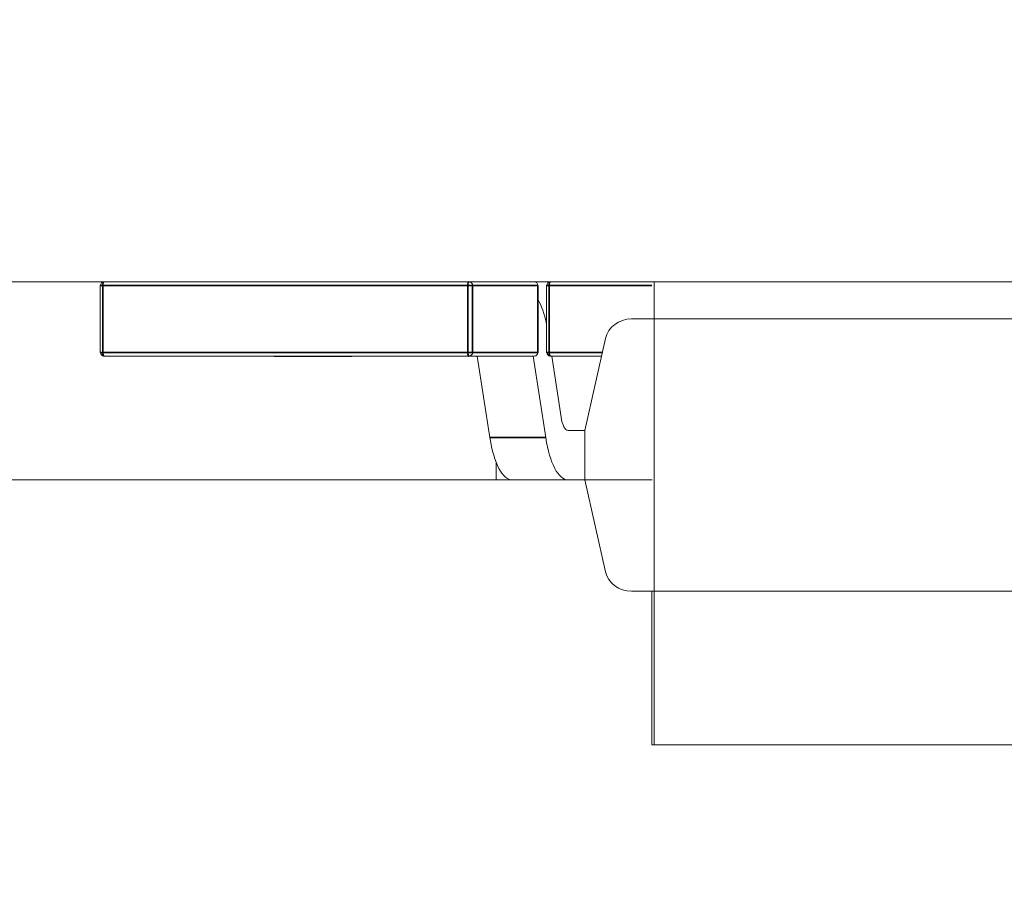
# Model space of a CAD drawing. Header units: millimetres. Extents: x 4 to 1188, y 1 to 840.
# Tile 216 of 256: x 681.556 to 682.086, y 417.617 to 418.093. Entities that reach past the tile are written whole.
import ezdxf

# ---------------------------------------------------------------- set-up
doc = ezdxf.new("R2010")
doc.units = ezdxf.units.MM
doc.layers.add('1', color=7, linetype='Continuous')
doc.styles.add('Arial Unicode MS', font='Arial Unicode MS')
doc.dimstyles.get("Standard").update_dxf_attribs({"dimtxt": 0.18, "dimasz": 0.18, "dimexe": 0.18, "dimexo": 0.0625, "dimgap": 0.09, "dimtad": 0, "dimtih": 1, "dimtoh": 1, "dimdec": 4, "dimzin": 0, "dimdsep": 46, "dimtxsty": 'Standard', "dimcen": 0.09, "dimadec": 0, "dimazin": 0, "dimtfac": 1, "dimtdec": 4, "dimtofl": 0, "dimtmove": 0, "dimatfit": 3, "dimfxl": 0, "dimtolj": 1, "dimtzin": 0, "dimarcsym": 0})

# ---------------------------------------------------------------- blocks, each defined once
blk = doc.blocks.new('_U30')
at = {"layer": '1', "color": 18, "lineweight": 35}
for p, q in [((692.95924, 533.08637), (641.22947, 533.08637)), ((643.22947, 533.08637), (643.22947, 331.75126)), ((725.42636, 331.75126), (641.22947, 331.75126))]:
    blk.add_line(p, q, dxfattribs=at)
at = {"layer": '1', "color": 18, "lineweight": 70}
for points in [[(643.22947, 533.08637), (644.0054, 529.58637), (642.45354, 529.58637)], [(643.22947, 331.75126), (642.45354, 335.25126), (644.0054, 335.25126)]]:
    blk.add_solid(points, dxfattribs=at)
at = {"layer": '1', "color": 18, "linetype": 'Continuous', "lineweight": 13, "insert": (642.77658, 428.04215), "char_height": 3, "attachment_point": 7, "rotation": 90, "line_spacing_factor": 1.047437, "style": 'Arial Unicode MS'}
blk.add_mtext('\\fArial Unicode MS|b0|i0;\\W1.0000;1510', dxfattribs=at)

msp = doc.modelspace()

# ---------------------------------------------------------------- hatches: boundary and pattern name
at = {"layer": '1', "linetype": 'Continuous', "lineweight": 35}
h = msp.add_hatch(dxfattribs=at)
h.set_pattern_fill('ANSI31', color=154, scale=1.55, angle=-2.13e-14, style=0)
h.paths.add_polyline_path([(682.72923, 417.95196), (682.56134, 417.95196), (682.56134, 417.70262), (681.8974, 417.70262), (681.8974, 417.95196), (674.51521, 417.95196), (674.51521, 418.15196), (674.90505, 418.15196), (674.90505, 418.95196), (676.62794, 418.95196), (676.62794, 418.15196), (682.72923, 418.15196)], flags=0)
h = msp.add_hatch(dxfattribs=at)
h.set_pattern_fill('ANSI31', color=154, scale=1.55, angle=29.9848, style=0)
h.paths.add_polyline_path([(673.50221, 417.95196), (673.50221, 418.1704), (675.17106, 418.1704), (675.17106, 417.95196)], flags=0)
h.paths.add_polyline_path([(675.30355, 417.95196), (675.30355, 418.1704), (682.72923, 418.1704), (682.72923, 417.95196)], flags=0)
h.paths.add_polyline_path([(672.566, 417.95196), (672.566, 418.1704), (673.1466, 418.1704), (673.1466, 417.95196)], flags=0)

# ---------------------------------------------------------------- linework, layer by layer
at = {"layer": '1', "color": 154, "linetype": 'Continuous', "lineweight": 13}
for p, q in [((681.8974, 417.95196), (674.51521, 417.95196)), ((682.72923, 417.95196), (675.30355, 417.95196)), ((681.59895, 417.94996), (681.59895, 417.91396)), ((681.83477, 417.94996), (681.83465, 417.94996)), ((681.83477, 417.91396), (681.83477, 417.94996)), ((681.83938, 417.94996), (681.83938, 417.91396)), ((681.8974, 417.70262), (681.8974, 417.95196)), ((681.88505, 417.93196), (682.55857, 417.93196)), ((681.89604, 417.93196), (681.88505, 417.93196)), ((681.85999, 417.87196), (681.87118, 417.9214)), ((681.60095, 417.91196), (681.79765, 417.91196)), ((681.69266, 417.91196), (681.69268, 417.91196)), ((681.69266, 417.91169), (681.69268, 417.91169)), ((681.69268, 417.91196), (681.69268, 417.91169)), ((681.69514, 417.91169), (681.69503, 417.91169)), ((681.69514, 417.91196), (681.69504, 417.91196)), ((681.69508, 417.91169), (681.69728, 417.91169)), ((681.69538, 417.91169), (681.69538, 417.91196)), ((681.69728, 417.91169), (681.69965, 417.91169)), ((681.69951, 417.91169), (681.69869, 417.91169)), ((681.70294, 417.91196), (681.70294, 417.91169)), ((681.70481, 417.91169), (681.70736, 417.91169)), ((681.70727, 417.91169), (681.70562, 417.91169)), ((681.70716, 417.91169), (681.70716, 417.91196)), ((681.70736, 417.91196), (681.70736, 417.91169)), ((681.70821, 417.91169), (681.70967, 417.91169)), ((681.71672, 417.91169), (681.7194, 417.91169)), ((681.71932, 417.91169), (681.71787, 417.91169)), ((681.71866, 417.91196), (681.71866, 417.91169)), ((681.71866, 417.91169), (681.72176, 417.91169)), ((681.71916, 417.91169), (681.71959, 417.91169)), ((681.7194, 417.91196), (681.7194, 417.91169)), ((681.72294, 417.91169), (681.72485, 417.91169)), ((681.72377, 417.91169), (681.7258, 417.91169)), ((681.72726, 417.91196), (681.72726, 417.91169)), ((681.72726, 417.91169), (681.72803, 417.91169)), ((681.73017, 417.91169), (681.73203, 417.91169)), ((681.73329, 417.91196), (681.73329, 417.91169)), ((681.73329, 417.91169), (681.73445, 417.91169)), ((681.79765, 417.91196), (681.83277, 417.91196)), ((681.80883, 417.86803), (681.80204, 417.91196)), ((681.8389, 417.86803), (681.83211, 417.91196)), ((681.84138, 417.91196), (681.86904, 417.91196)), ((681.84212, 417.91196), (681.84721, 417.87901)), ((681.85095, 417.87196), (681.85999, 417.87196)), ((681.85095, 417.87196), (681.85999, 417.87196)), ((681.85999, 417.84529), (681.85999, 417.87196)), ((681.81229, 417.85456), (681.81229, 417.84529)), ((681.89623, 417.84529), (680.92345, 417.84529)), ((681.87118, 417.79585), (681.85999, 417.84529)), ((682.55857, 417.78529), (681.88505, 417.78529)), ((681.89604, 417.78529), (681.89604, 417.70262)), ((681.89604, 417.70262), (681.8974, 417.70262)), ((682.56134, 417.70262), (681.8974, 417.70262))]:
    msp.add_line(p, q, dxfattribs=at)
at = {"layer": '1', "color": 154, "linetype": 'Continuous', "lineweight": 35}
for p, q in [((681.59895, 417.94996), (681.60026, 417.94996)), ((681.60026, 417.94996), (681.79697, 417.94996)), ((681.60026, 417.91396), (681.60026, 417.94996)), ((681.79697, 417.94996), (681.79697, 417.91396)), ((681.79953, 417.94996), (681.79697, 417.94996)), ((681.79953, 417.94996), (681.83465, 417.94996)), ((681.79953, 417.91396), (681.79953, 417.94996)), ((681.83465, 417.94996), (681.83465, 417.91396)), ((681.83938, 417.94996), (681.8407, 417.94996)), ((681.8407, 417.94996), (681.89604, 417.94996)), ((681.8407, 417.91396), (681.8407, 417.94996)), ((681.59895, 417.91396), (681.60026, 417.91396)), ((681.79697, 417.91396), (681.60026, 417.91396)), ((681.79697, 417.91396), (681.79953, 417.91396)), ((681.83465, 417.91396), (681.79953, 417.91396)), ((681.83477, 417.91396), (681.83465, 417.91396)), ((681.83938, 417.91396), (681.8407, 417.91396)), ((681.86949, 417.91396), (681.8407, 417.91396)), ((681.80883, 417.86803), (681.8389, 417.86803))]:
    msp.add_line(p, q, dxfattribs=at)
at = {"layer": '1', "color": 154, "linetype": 'Continuous', "lineweight": 13}
for centre, major_axis, ratio, start_param, end_param in [((681.60095, 417.94996), (0, 0.002), 0.939693, 0, 1.570796), ((681.79765, 417.94996), (0, 0.002), 0.939693, 4.712389, 6.283185), ((681.83277, 417.94996), (0, -0.002), 0.939693, 1.570796, 3.141593), ((681.84138, 417.94996), (0, 0.002), 0.939693, 0, 1.570796), ((681.82807, 417.90896), (0, -0.03867), 0.34202, 2.115557, 2.621012), ((681.88505, 417.91862), (-0.01419, 0), 0.939693, 4.712389, 6.073746), ((681.60095, 417.91396), (0, 0.002), 0.939693, 1.570796, 3.141593), ((681.79765, 417.91396), (0, 0.002), 0.939693, 3.141593, 4.712389), ((681.83277, 417.91396), (0, -0.002), 0.939693, 0, 1.570796), ((681.84138, 417.91396), (0, 0.002), 0.939693, 1.570796, 3.141593), ((681.85095, 417.88396), (0, 0.012), 0.34202, 1.995273, 3.141593), ((681.82088, 417.88396), (0, -0.03867), 0.34202, 5.136866, 6.283185), ((681.85095, 417.88396), (0, -0.03867), 0.34202, 5.136866, 6.283185), ((681.88505, 417.79862), (0.01419, 0), 0.939693, 3.351032, 4.712389)]:
    msp.add_ellipse(centre, major_axis=major_axis, ratio=ratio, start_param=start_param, end_param=end_param, dxfattribs=at)
at = {"layer": '1', "color": 154, "linetype": 'Continuous', "lineweight": 35}
for centre, major_axis, start_param, end_param in [((681.60095, 417.94996), (0, 0.002), 0, 1.570796), ((681.79765, 417.94996), (0, -0.002), 3.141593, 4.712389), ((681.84138, 417.94996), (0, 0.002), 0, 1.570796), ((681.60095, 417.91396), (0, 0.002), 1.570796, 3.141593), ((681.79765, 417.91396), (0, -0.002), 4.712389, 6.283185), ((681.84138, 417.91396), (0, 0.002), 1.570796, 3.141593)]:
    msp.add_ellipse(centre, major_axis=major_axis, ratio=0.34202, start_param=start_param, end_param=end_param, dxfattribs=at)
at = {"layer": '1', "color": 154, "linetype": 'Continuous', "lineweight": 13}
for points in [[(681.69267, 417.91196), (681.69267, 417.91169)], [(681.69267, 417.91196), (681.69267, 417.91169)], [(681.71915, 417.91196), (681.71915, 417.91169)]]:
    msp.add_open_spline(points, degree=1, dxfattribs=at)
for points, knots in [([(681.69268, 417.91169), (681.6927, 417.91169), (681.69274, 417.91169), (681.69289, 417.91169), (681.69311, 417.91169), (681.69341, 417.91169), (681.69379, 417.91169), (681.69424, 417.91169), (681.69477, 417.91169), (681.69518, 417.91169), (681.69538, 417.91169)], [0, 0, 0, 0, 0.16287, 0.309908, 0.444611, 0.566631, 0.67929, 0.787329, 0.892674, 1, 1, 1, 1]), ([(681.69538, 417.91169), (681.69554, 417.91169), (681.69585, 417.91169), (681.69634, 417.91169), (681.69682, 417.91169), (681.69732, 417.91169), (681.69781, 417.91169), (681.6983, 417.91169), (681.6988, 417.91169), (681.6993, 417.91169), (681.6998, 417.91169), (681.70029, 417.91169), (681.70076, 417.91169), (681.70122, 417.91169), (681.70167, 417.91169), (681.70211, 417.91169), (681.70253, 417.91169), (681.7028, 417.91169), (681.70294, 417.91169)], [0, 0, 0, 0, 0.045249, 0.089046, 0.133753, 0.17902, 0.22622, 0.276333, 0.330502, 0.389318, 0.451844, 0.517626, 0.587612, 0.660911, 0.739117, 0.821058, 0.908157, 1, 1, 1, 1]), ([(681.70562, 417.91169), (681.70544, 417.91169), (681.70508, 417.91169), (681.70452, 417.91169), (681.70398, 417.91169), (681.70344, 417.91169), (681.70292, 417.91169), (681.70238, 417.91169), (681.70185, 417.91169), (681.70131, 417.91169), (681.70078, 417.91169), (681.70032, 417.91169), (681.69987, 417.91169), (681.69963, 417.91169), (681.69951, 417.91169)], [0, 0, 0, 0, 0.060057, 0.117405, 0.175561, 0.2384, 0.308476, 0.387268, 0.475034, 0.573639, 0.678032, 0.783977, 0.890757, 1, 1, 1, 1]), ([(681.69965, 417.91169), (681.69981, 417.91169), (681.70014, 417.91169), (681.70067, 417.91169), (681.70121, 417.91169), (681.70177, 417.91169), (681.70233, 417.91169), (681.70291, 417.91169), (681.7035, 417.91169), (681.70409, 417.91169), (681.70469, 417.91169), (681.70527, 417.91169), (681.70582, 417.91169), (681.70635, 417.91169), (681.70686, 417.91169), (681.70733, 417.91169), (681.70779, 417.91169), (681.70807, 417.91169), (681.70821, 417.91169)], [0, 0, 0, 0, 0.0391, 0.07853, 0.118928, 0.162015, 0.208997, 0.259988, 0.316442, 0.37843, 0.444682, 0.513469, 0.585629, 0.660965, 0.739818, 0.822306, 0.909148, 1, 1, 1, 1]), ([(681.70999, 417.91169), (681.70978, 417.91169), (681.70936, 417.91169), (681.70879, 417.91169), (681.70832, 417.91169), (681.70792, 417.91169), (681.7076, 417.91169), (681.70737, 417.91169), (681.70722, 417.91169), (681.70718, 417.91169), (681.70716, 417.91169)], [0, 0, 0, 0, 0.173877, 0.333628, 0.479326, 0.611026, 0.728209, 0.832417, 0.922506, 1, 1, 1, 1]), ([(681.70736, 417.91169), (681.70758, 417.91169), (681.70803, 417.91169), (681.70874, 417.91169), (681.70946, 417.91169), (681.71019, 417.91169), (681.71091, 417.91169), (681.71162, 417.91169), (681.71229, 417.91169), (681.71293, 417.91169), (681.71356, 417.91169), (681.71421, 417.91169), (681.71488, 417.91169), (681.71544, 417.91169), (681.71591, 417.91169), (681.71627, 417.91169), (681.71664, 417.91169), (681.71703, 417.91169), (681.71742, 417.91169), (681.71782, 417.91169), (681.71825, 417.91169), (681.71852, 417.91169), (681.71866, 417.91169)], [0, 0, 0, 0, 0.034937, 0.070233, 0.106498, 0.145588, 0.187189, 0.231348, 0.279253, 0.331361, 0.388443, 0.450964, 0.518748, 0.592149, 0.631732, 0.674662, 0.720681, 0.770144, 0.822679, 0.878318, 0.937425, 1, 1, 1, 1]), ([(681.71787, 417.91169), (681.71776, 417.91169), (681.71752, 417.91169), (681.71714, 417.91169), (681.71675, 417.91169), (681.71635, 417.91169), (681.71594, 417.91169), (681.71551, 417.91169), (681.71508, 417.91169), (681.71461, 417.91169), (681.71414, 417.91169), (681.71364, 417.91169), (681.7131, 417.91169), (681.71254, 417.91169), (681.71195, 417.91169), (681.71132, 417.91169), (681.71066, 417.91169), (681.71022, 417.91169), (681.70999, 417.91169)], [0, 0, 0, 0, 0.024865, 0.049927, 0.07647, 0.105546, 0.137658, 0.173602, 0.21364, 0.257897, 0.309792, 0.373352, 0.447999, 0.534281, 0.632928, 0.743088, 0.865737, 1, 1, 1, 1]), ([(681.72082, 417.91196), (681.72063, 417.91196), (681.72026, 417.91196), (681.7198, 417.91196), (681.71946, 417.91196), (681.71923, 417.91196), (681.71914, 417.91196), (681.71916, 417.91196), (681.71931, 417.91196), (681.71949, 417.91196), (681.71959, 417.91196)], [0, 0, 0, 0, 0.091264, 0.182272, 0.279087, 0.387649, 0.51128, 0.653335, 0.81559, 1, 1, 1, 1]), ([(681.7194, 417.91169), (681.71963, 417.91169), (681.72009, 417.91169), (681.72082, 417.91169), (681.72157, 417.91169), (681.72233, 417.91169), (681.72309, 417.91169), (681.72383, 417.91169), (681.72453, 417.91169), (681.72518, 417.91169), (681.72581, 417.91169), (681.72635, 417.91169), (681.72685, 417.91169), (681.72712, 417.91169), (681.72726, 417.91169)], [0, 0, 0, 0, 0.063875, 0.12862, 0.196004, 0.26872, 0.345998, 0.427238, 0.513555, 0.606226, 0.70228, 0.799518, 0.898803, 1, 1, 1, 1]), ([(681.72343, 417.91169), (681.72349, 417.91169), (681.72361, 417.91169), (681.72372, 417.91169), (681.72377, 417.91169)], [0, 0, 0, 0, 0.562851, 1, 1, 1, 1]), ([(681.72485, 417.91169), (681.72497, 417.91169), (681.72519, 417.91169), (681.72556, 417.91169), (681.7259, 417.91169), (681.72624, 417.91169), (681.72657, 417.91169), (681.72689, 417.91169), (681.72721, 417.91169), (681.72752, 417.91169), (681.72783, 417.91169), (681.72815, 417.91169), (681.72847, 417.91169), (681.7288, 417.91169), (681.72914, 417.91169), (681.72948, 417.91169), (681.72983, 417.91169), (681.73005, 417.91169), (681.73017, 417.91169)], [0, 0, 0, 0, 0.103069, 0.198581, 0.288104, 0.369261, 0.444795, 0.512889, 0.575174, 0.631288, 0.682404, 0.731175, 0.77647, 0.820426, 0.863811, 0.908278, 0.952771, 1, 1, 1, 1]), ([(681.72738, 417.91169), (681.72752, 417.91169), (681.7278, 417.91169), (681.72821, 417.91169), (681.72861, 417.91169), (681.72903, 417.91169), (681.72942, 417.91169), (681.72983, 417.91169), (681.73021, 417.91169), (681.73075, 417.91169), (681.73139, 417.91169), (681.73209, 417.91169), (681.73273, 417.91169), (681.7331, 417.91169), (681.73329, 417.91169)], [0, 0, 0, 0, 0.043771, 0.088998, 0.135151, 0.183351, 0.234221, 0.287902, 0.345252, 0.405946, 0.536086, 0.677321, 0.831816, 1, 1, 1, 1])]:
    msp.add_open_spline(points, degree=3, knots=knots, dxfattribs=at)

# ---------------------------------------------------------------- dimensions: what is measured, and where the dimension line sits
at = {"layer": '1', "color": 18, "linetype": 'Continuous', "lineweight": 13}
dim = msp.add_linear_dim(base=(643.22947, 331.75126), p1=(728.42677, 533.08637), p2=(726.42636, 331.75126), angle=90, dimstyle='Standard', override={"dimtxt": 3, "dimasz": 3.5, "dimexe": 2, "dimexo": 1, "dimgap": 1.5, "dimtad": 1, "dimtih": 0, "dimtoh": 0, "dimdec": 0, "dimlfac": 7.5, "dimzin": 8, "dimdsep": 44, "dimlunit": 2, "dimtxsty": 'Arial Unicode MS', "dimsah": 1, "dimse1": 0, "dimse2": 0, "dimsd1": 0, "dimsd2": 0, "dimclrd": 18, "dimclre": 18, "dimclrt": 18, "dimtol": 0, "dimtm": -0.1, "dimtfac": 0.666667, "dimtdec": 2, "dimtofl": 1, "dimtmove": 0, "dimtzin": 8, "dimlwd": 35, "dimlwe": 35}, dxfattribs=at)
dim.commit()
dim.dimension.update_dxf_attribs({"geometry": '_U30', "text_midpoint": (643.22947, 432.41881), "dimtype": 160})

doc.saveas('drawing.dxf')
